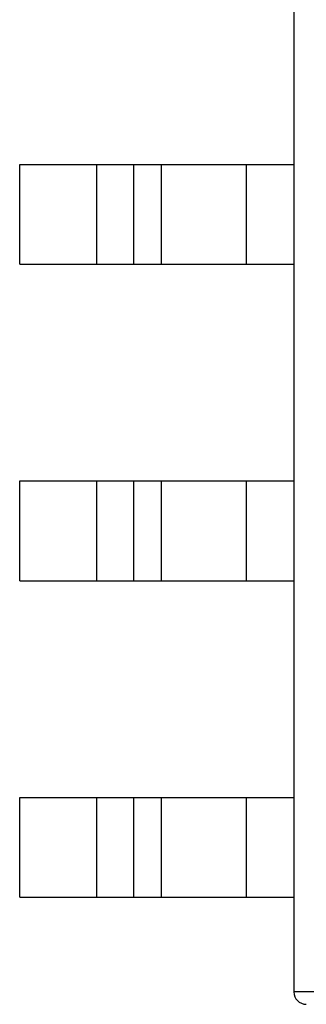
# Model space of a CAD drawing. Header units: millimetres. Extents: x 42 to 554, y 166 to 335.
# Tile 27 of 256: x 374.73 to 375.88, y 220.24 to 224.19. Entities that reach past the tile are written whole.
import ezdxf

# ---------------------------------------------------------------- set-up
doc = ezdxf.new("R2010")
doc.units = ezdxf.units.MM
doc.header["$LTSCALE"] = 30.734
doc.layers.get('0').update_dxf_attribs({"linetype": 'CONTINUOUS'})

msp = doc.modelspace()

# ---------------------------------------------------------------- linework, layer by layer
at = {"linetype": 'Continuous'}
for p, q in [((375.8337, 225.1895), (375.8337, 220.2895)), ((374.7337, 223.2095), (374.7337, 223.6095)), ((374.7337, 223.6095), (375.8337, 223.6095)), ((375.0437, 223.2095), (375.0437, 223.6095)), ((375.1902, 223.6095), (375.1902, 223.2095)), ((375.3019, 223.6095), (375.3019, 223.2095)), ((375.6437, 223.2095), (375.6437, 223.6095)), ((374.7337, 223.2095), (375.8337, 223.2095)), ((374.7337, 221.9395), (374.7337, 222.3395)), ((374.7337, 222.3395), (375.8337, 222.3395)), ((375.0437, 221.9395), (375.0437, 222.3395)), ((375.1902, 222.3395), (375.1902, 221.9395)), ((375.3019, 222.3395), (375.3019, 221.9395)), ((375.6437, 221.9395), (375.6437, 222.3395)), ((374.7337, 221.9395), (375.8337, 221.9395)), ((374.7337, 220.6695), (374.7337, 221.0695)), ((374.7337, 221.0695), (375.8337, 221.0695)), ((375.0437, 220.6695), (375.0437, 221.0695)), ((375.1902, 221.0695), (375.1902, 220.6695)), ((375.3019, 221.0695), (375.3019, 220.6695)), ((375.6437, 220.6695), (375.6437, 221.0695)), ((374.7337, 220.6695), (375.8337, 220.6695)), ((379.8337, 220.2895), (375.8337, 220.2895))]:
    msp.add_line(p, q, dxfattribs=at)
msp.add_arc((375.8837, 220.2895), 0.05, 180, 270, dxfattribs=at)

doc.saveas('drawing.dxf')
